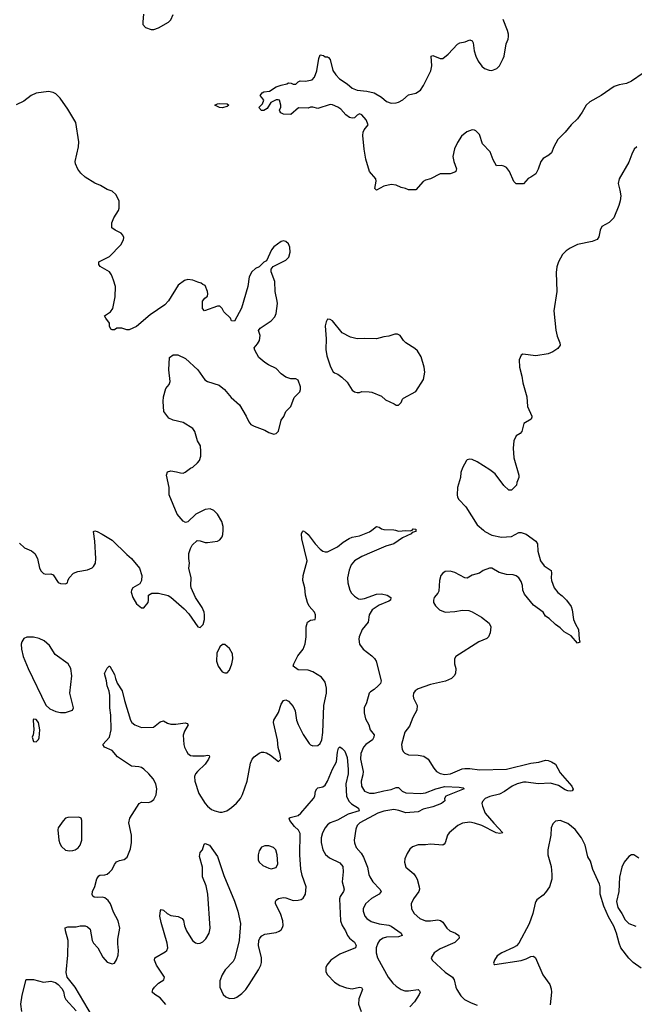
# Model space of a CAD drawing. Header units: inches. Extents: x 1550315 to 1685896, y 510706 to 640504.
# Tile 59 of 256: x 1582176 to 1587194, y 556130 to 564168. Entities that reach past the tile are written whole.
import ezdxf

# ---------------------------------------------------------------- set-up
doc = ezdxf.new("R2010")
doc.units = ezdxf.units.IN
doc.header["$MEASUREMENT"] = 0
doc.layers.add('B5585', color=7, linetype='Continuous')
doc.layers.add('B5586', color=7, linetype='Continuous')

msp = doc.modelspace()

# ---------------------------------------------------------------- linework, layer by layer
at = {"layer": 'B5585', "color": 5}
for points, elevation in [([(1582174.4, 559894.4), (1582216.1, 559856.1), (1582272.3, 559832.3), (1582300.7, 559810), (1582320.5, 559770), (1582338.4, 559690), (1582350, 559664.9), (1582370, 559646), (1582390, 559640.4), (1582430, 559644), (1582450, 559634.8), (1582490, 559572), (1582510, 559566), (1582550, 559562), (1582566, 559570), (1582568, 559588), (1582579, 559610), (1582615.3, 559650), (1582650, 559662), (1582730, 559676.3), (1582767.3, 559692.7), (1582777.2, 559702.8), (1582794, 559730), (1582798.7, 559770), (1582789.7, 559909.7), (1582779, 559990), (1582790, 559996.3), (1582809.4, 559990.6), (1582850, 559968.5), (1582930, 559918.7), (1583050, 559800.5), (1583088.9, 559768.9), (1583154.4, 559690), (1583173, 559630), (1583170.7, 559589.3), (1583156.8, 559563.2), (1583098.8, 559530), (1583088.6, 559511.4), (1583086.7, 559493.3), (1583099.3, 559450), (1583130, 559399.1), (1583170, 559366.8), (1583190, 559366), (1583224, 559410), (1583228.7, 559430), (1583228, 559470), (1583254, 559486), (1583310, 559487.3), (1583387.9, 559467.9), (1583410, 559454.8), (1583518, 559358), (1583557, 559317), (1583630, 559211.3), (1583650, 559206), (1583672.7, 559230), (1583683.7, 559270), (1583686, 559310), (1583682.7, 559330), (1583666, 559370), (1583611.7, 559451.7), (1583576, 559530), (1583572.7, 559550), (1583576.2, 559610), (1583557, 559690), (1583561.2, 559730), (1583556, 559770), (1583557.2, 559810), (1583569.4, 559850.6), (1583583.2, 559876.8), (1583624.7, 559915.3), (1583650, 559914), (1583690, 559900.7), (1583710, 559899.1), (1583790, 559910.7), (1583810, 559920.7), (1583830, 559946), (1583835.6, 559964.4), (1583836.3, 560000)], 660), ([(1582769.3, 556030), (1582630, 556269), (1582564, 556350), (1582556, 556390), (1582569.5, 556530), (1582572.8, 556650), (1582549.4, 556730.6), (1582547, 556753), (1582570, 556762), (1582636.6, 556763.4), (1582670.8, 556770.8), (1582710, 556770.8), (1582730, 556761), (1582750, 556742), (1582768.4, 556650), (1582779.3, 556630), (1582812.7, 556590), (1582855.1, 556515.1), (1582890, 556474.8), (1582930, 556458.8), (1582950, 556466), (1582966.8, 556493.2), (1582979.5, 556530), (1582982.9, 556570), (1582976.6, 556623.4), (1582977.5, 556662.5), (1582992.7, 556750), (1582979.3, 556810), (1582941.7, 556881.7), (1582916.3, 556950), (1582897.6, 556977.6), (1582870, 556998.9), (1582850, 557004.7), (1582810, 557000.7), (1582783.6, 557003.6), (1582772.3, 557012.3), (1582767, 557027), (1582769.5, 557050), (1582788.1, 557091.9), (1582805.3, 557154.7), (1582822, 557178), (1582830, 557183.8), (1582870, 557186), (1582890, 557193.4), (1582910, 557207.7), (1582929.7, 557230.3), (1582949.7, 557270.3), (1582967.4, 557292.6), (1582990, 557303.1), (1583030, 557310.7), (1583053.2, 557330), (1583080.1, 557399.9), (1583089.6, 557450), (1583088.2, 557510), (1583066.6, 557610), (1583074, 557650), (1583151.7, 557768.3), (1583170, 557779.1), (1583230, 557778.4), (1583250, 557784.4), (1583270, 557800.5), (1583290, 557841), (1583295.6, 557890), (1583288.6, 557930), (1583266.6, 557970), (1583230, 558011.9), (1583190, 558048.2), (1583170, 558061.6), (1583150, 558067.3), (1583090, 558074), (1582973.2, 558150), (1582930, 558201.2), (1582868.7, 558230), (1582855.3, 558250), (1582909.6, 558310), (1582922.4, 558370), (1582918.7, 558490), (1582911.5, 558550), (1582911.9, 558651.9), (1582905.8, 558685.8), (1582889.4, 558730), (1582886, 558770), (1582869.3, 558830), (1582890, 558874), (1582906, 558890), (1582912, 558890), (1582950, 558822), (1582957.1, 558790), (1582972.7, 558752.7), (1583013.8, 558690), (1583030.3, 558610), (1583080.3, 558450), (1583092.7, 558430), (1583116.3, 558410), (1583170, 558388.4), (1583267.3, 558392.7), (1583323, 558437), (1583350, 558443.8), (1583384, 558424), (1583410, 558416.8), (1583450, 558417.7), (1583528.2, 558428.2), (1583542.5, 558422.5), (1583550.5, 558410), (1583520.6, 558359.4), (1583511.9, 558328.1), (1583515.5, 558250), (1583520.2, 558230), (1583537, 558197), (1583550, 558178.4), (1583570, 558162), (1583590, 558158), (1583682, 558158), (1583710, 558164), (1583722, 558162), (1583726.8, 558150), (1583718.4, 558130), (1583690.3, 558090), (1583626.4, 558030), (1583610.4, 558010), (1583602.3, 557990), (1583604.9, 557950), (1583638.8, 557850), (1583690.2, 557770), (1583710, 557746.3), (1583741, 557721), (1583770, 557708.1), (1583810, 557698.5), (1583830, 557698.5), (1583866.6, 557710), (1583904.4, 557735.6), (1583947.2, 557772.8), (1583977.7, 557810), (1583996.2, 557843.8), (1584034.5, 557950), (1584060.6, 558099.4), (1584073, 558130), (1584090, 558150.4), (1584130, 558179.3), (1584150, 558188.2), (1584170, 558188.4), (1584190, 558182.4), (1584223.1, 558163.1), (1584290, 558112), (1584308, 558130), (1584302.7, 558170), (1584286.5, 558226.5), (1584280.4, 558290), (1584248.2, 558430), (1584251.6, 558450), (1584288.3, 558511.7), (1584310, 558581), (1584330, 558610.5), (1584350, 558614.9), (1584370, 558603.8), (1584410, 558562), (1584425.8, 558525.8), (1584436.9, 558450), (1584450, 558413.4), (1584490, 558333), (1584538.9, 558258.9), (1584550, 558248.5), (1584570, 558240.3), (1584610, 558242.4), (1584630, 558259.1), (1584643.5, 558290), (1584651.9, 558348.1), (1584659.9, 558570), (1584680.9, 558670), (1584681, 558710), (1584670, 558759.5), (1584640, 558800), (1584570, 558844.4), (1584530, 558858.4), (1584450, 558859.3), (1584408.7, 558890), (1584414, 558910), (1584445.6, 558974.4), (1584489.3, 559030), (1584507.8, 559072.2), (1584515.1, 559130), (1584514.5, 559210), (1584526, 559250), (1584550, 559266), (1584588.7, 559271.3), (1584592.3, 559287.7), (1584592, 559310), (1584584, 559330), (1584540.4, 559380.4), (1584524.7, 559410), (1584509.6, 559470.4), (1584502.9, 559530), (1584487, 559590), (1584489.3, 559630), (1584523, 559750), (1584478.3, 559930), (1584477, 559970), (1584485.2, 559990), (1584490, 559994.8), (1584510, 559984), (1584530, 559964.9), (1584588.2, 559888.2), (1584630, 559845.5), (1584651.3, 559830), (1584670, 559823.8), (1584690, 559823.8), (1584770, 559863.7), (1584816.2, 559903.8), (1584866.3, 559933.7), (1584890, 559944), (1584950, 559955.5), (1585032.9, 559987.1), (1585049.8, 560000)], 640), ([(1585411.3, 560000), (1585411.3, 559990), (1585379.6, 559980.4), (1585371.3, 559970), (1585302.2, 559937.8), (1585230, 559888), (1585166, 559870), (1585050, 559820.7), (1584970, 559785.1), (1584910, 559749.6), (1584883.5, 559716.5), (1584867, 559673), (1584851.8, 559611.8), (1584854.3, 559570), (1584870.4, 559510), (1584885.5, 559485.5), (1584910, 559460.5), (1584940.9, 559440.9), (1584957.6, 559437.6), (1584990, 559442.3), (1585090, 559477.6), (1585130, 559481.3), (1585176, 559470), (1585206.8, 559450), (1585202.8, 559430), (1585190, 559420.9), (1585110, 559386.9), (1585054.4, 559350), (1585030.5, 559310), (1585020.7, 559250), (1584973.4, 559190), (1584946.4, 559130), (1584944.4, 559110), (1584950.6, 559070), (1584980.7, 559030), (1585050, 558974), (1585071.9, 558951.9), (1585085.5, 558930), (1585126, 558770), (1585120.5, 558750), (1585103.8, 558730), (1585070, 558700.5), (1585038.9, 558681.1), (1585030.4, 558670), (1585007.6, 558590), (1584988.7, 558550), (1584988.9, 558510), (1585000.6, 558460.6), (1585025.7, 558410), (1585038.4, 558370), (1585070.6, 558330), (1585068.4, 558310), (1585055.3, 558290), (1585002.6, 558250), (1584983.9, 558230), (1584962.2, 558177.8), (1584959.1, 558130), (1584979.4, 558030), (1584978, 558002), (1584965.2, 557950), (1584966.4, 557910), (1584990, 557868.9), (1585032.4, 557852.4), (1585070, 557854.3), (1585150, 557873.7), (1585210, 557882.4), (1585250, 557898.7), (1585270, 557900.4), (1585299.5, 557870), (1585330, 557856.1), (1585449.9, 557850.1), (1585490, 557856.5), (1585572.3, 557890), (1585648.4, 557908.4), (1585762.8, 557902.8), (1585795.9, 557895.9), (1585804.7, 557890), (1585654.8, 557830), (1585644, 557810), (1585646.8, 557790), (1585621, 557770), (1585550, 557741.7), (1585470, 557723.5), (1585430, 557700.4), (1585330, 557692.8), (1585272.3, 557712.3), (1585230, 557718.9), (1585150, 557706.2), (1585099.6, 557690), (1584953.1, 557610), (1584932.6, 557590), (1584921.1, 557558.9), (1584906.4, 557470), (1584908.6, 557448.6), (1584923.2, 557410), (1584963.4, 557363.3), (1584983.2, 557330), (1585016.1, 557250), (1585025.2, 557190), (1585034.6, 557170), (1585059.6, 557130), (1585116.5, 557070), (1585127, 557050), (1585112.2, 557030), (1585047.1, 556992.9), (1584999.6, 556950), (1584980.3, 556910), (1584979.6, 556890), (1584993.8, 556850), (1585010, 556829.1), (1585045.2, 556805.2), (1585110, 556786.5), (1585190, 556776.5), (1585208.7, 556768.7), (1585290.4, 556710), (1585299.1, 556690), (1585270, 556681.4), (1585170, 556677.5), (1585142.4, 556670), (1585114.3, 556650), (1585100.7, 556630), (1585086.2, 556590), (1585086.9, 556550), (1585098.5, 556510), (1585185.2, 556350), (1585223.1, 556303.1), (1585250, 556278.7), (1585291.1, 556251.1), (1585320.8, 556240.8), (1585350, 556238.8), (1585430, 556250.3), (1585440.5, 556240.5), (1585444.4, 556230), (1585437.4, 556210), (1585398.7, 556150), (1585361.1, 556110)], 640), ([(1585245, 560000), (1585270, 559992.7), (1585330, 559997.6), (1585365.2, 559994.8), (1585380.4, 559999.6), (1585380.7, 560000)], 640), ([(1585961.5, 560000), (1585973.4, 559990), (1586030, 559960.3), (1586110, 559943.1), (1586191.3, 559948.7), (1586250, 559981), (1586270, 559981), (1586310, 559966.8), (1586391, 559910), (1586402.8, 559890), (1586406.8, 559830), (1586427.3, 559750), (1586458.8, 559710), (1586516, 559670), (1586518.8, 559650), (1586514, 559610), (1586517.3, 559590), (1586540.7, 559530), (1586570, 559490.8), (1586605.2, 559465.2), (1586641, 559430), (1586678.4, 559378.4), (1586687.7, 559350), (1586698.8, 559270), (1586713.2, 559233.2), (1586738, 559190), (1586742.8, 559110), (1586750, 559086), (1586730, 559079.3), (1586677.6, 559137.6), (1586622, 559170), (1586590, 559204), (1586549.4, 559229.4), (1586500.2, 559280.2), (1586470, 559298), (1586448.7, 559330), (1586370, 559389.2), (1586298, 559478), (1586285.1, 559510), (1586280.5, 559550), (1586270, 559581.2), (1586251.8, 559610), (1586230, 559627), (1586205.2, 559634.8), (1586150, 559639.3), (1586090, 559655.1), (1586030, 559689.4), (1586011.5, 559691.5), (1585961, 559670), (1585930, 559649), (1585870, 559632.7), (1585830, 559609.4), (1585810, 559612.3), (1585730, 559653.6), (1585690, 559664.5), (1585650, 559663.7), (1585630, 559649.3), (1585615.5, 559630), (1585603, 559590), (1585597.3, 559502.7), (1585590, 559485.2), (1585560.5, 559450), (1585553.4, 559430), (1585555.5, 559410), (1585570, 559384), (1585604, 559350), (1585650, 559332.2), (1585730, 559336.4), (1585790, 559348.2), (1585843.8, 559343.8), (1585870, 559333.4), (1585946.8, 559290), (1586010, 559241), (1586022.8, 559210), (1586017.3, 559162.7), (1586004.7, 559130), (1585990, 559115.3), (1585924.7, 559090), (1585738, 558970), (1585726, 558950), (1585726.8, 558910), (1585736.3, 558870), (1585733.4, 558830), (1585724, 558810), (1585702.8, 558790), (1585651.9, 558768.1), (1585530, 558739.6), (1585430, 558705.1), (1585405.5, 558690), (1585390.6, 558670), (1585388.1, 558648.1), (1585390.7, 558630), (1585420.7, 558570), (1585418, 558530), (1585385.3, 558470), (1585359.1, 558400.9), (1585320.3, 558350), (1585293.4, 558250), (1585297.6, 558210), (1585308.4, 558190), (1585320.5, 558180.5), (1585350, 558167.4), (1585430, 558164.4), (1585475.6, 558155.6), (1585510.6, 558130), (1585556.1, 558056.1), (1585578.8, 558030), (1585610, 558012.7), (1585647.1, 558007.1), (1585694, 558010), (1585789.1, 558050.9), (1585810, 558054.4), (1585850, 558055.2), (1585930, 558044.3), (1586150.2, 558050.2), (1586350, 558099.6), (1586414.6, 558105.4), (1586470, 558121.6), (1586490, 558118.7), (1586518.8, 558110), (1586550.4, 558090), (1586590, 558020.5), (1586684.9, 557910), (1586694.2, 557885.8), (1586687.7, 557872.3), (1586670.3, 557869.7), (1586650, 557873.7), (1586630, 557881.2), (1586575.8, 557915.8), (1586510, 557934), (1586410, 557929.3), (1586310, 557944.3), (1586290, 557943.6), (1586238.9, 557930), (1586197.6, 557910), (1586134.2, 557865.8), (1586094.1, 557845.9), (1586014.4, 557825.6), (1585975.5, 557810), (1585954.1, 557785.9), (1585950.3, 557770), (1585953.3, 557746.7), (1585976.3, 557690), (1586047.1, 557607.1), (1586121, 557530), (1586094.9, 557525.1), (1586066, 557530), (1585950, 557588.7), (1585890, 557609.7), (1585850, 557615.8), (1585790, 557607.6), (1585753.4, 557590), (1585682.4, 557530), (1585668.8, 557510), (1585650, 557449), (1585642.8, 557437.2), (1585631, 557430), (1585530, 557438.3), (1585490, 557432.2), (1585428.7, 557431.3), (1585384.4, 557415.6), (1585362.6, 557397.4), (1585338.6, 557361.4), (1585321.8, 557318.2), (1585318, 557290), (1585329.1, 557249.1), (1585394.4, 557194.4), (1585411.5, 557171.5), (1585422, 557150), (1585438.4, 557090), (1585440.4, 557070), (1585434.9, 557050), (1585390.4, 556990), (1585372, 556950), (1585374.6, 556910), (1585397.7, 556870), (1585442, 556830), (1585490, 556812.2), (1585530, 556810.2), (1585590, 556818), (1585612.8, 556812.8), (1585630, 556800.5), (1585664.6, 556750), (1585687, 556730), (1585733.4, 556710), (1585762.4, 556690), (1585763.7, 556670), (1585730, 556634.3), (1585610, 556583.5), (1585560.5, 556550), (1585536.3, 556510), (1585544.9, 556490), (1585650.9, 556390.9), (1585708.5, 556350), (1585718.4, 556338.4), (1585724.2, 556330), (1585737, 556270), (1585745.7, 556250), (1585778.5, 556198.5), (1585809, 556169), (1585861.2, 556141.2), (1585910, 556123.2)], 660), ([(1583370, 556127.1), (1583322, 556182), (1583278.4, 556210), (1583258, 556230), (1583261.7, 556250), (1583276.9, 556270), (1583310, 556301.1), (1583353.2, 556330), (1583359.3, 556350), (1583293.5, 556450), (1583276.3, 556490), (1583279.5, 556510), (1583363.3, 556556.7), (1583377, 556570), (1583385.1, 556590), (1583381.3, 556630), (1583330, 556797.2), (1583321.4, 556850), (1583324.9, 556895.1), (1583330, 556902.8), (1583350, 556897.3), (1583379.1, 556870), (1583410, 556853.7), (1583470, 556846.4), (1583502, 556830), (1583512.9, 556812.9), (1583521.3, 556770), (1583538.8, 556730), (1583586.5, 556650), (1583610, 556630.3), (1583630, 556624.9), (1583650, 556628.9), (1583670, 556639), (1583696.3, 556663.7), (1583721.8, 556710), (1583729.8, 556750), (1583712, 557030), (1583697.3, 557097.3), (1583669.7, 557170), (1583669.7, 557250), (1583643.2, 557336.8), (1583648.7, 557370), (1583669, 557391), (1583682, 557438), (1583690, 557442.8), (1583724.7, 557430), (1583790, 557337.3), (1583841.6, 557181.6), (1583930, 556970.5), (1583958.2, 556890), (1583979.6, 556790), (1583967.7, 556650), (1583933, 556507), (1583920, 556480), (1583854.3, 556410), (1583828, 556370), (1583810, 556322), (1583809.1, 556270), (1583837.6, 556210), (1583858, 556190), (1583890, 556176.5), (1583930, 556178.9), (1583950, 556187.6), (1583990, 556217.4), (1584021.1, 556250), (1584049.7, 556290), (1584126, 556410), (1584144.2, 556450), (1584149.6, 556470), (1584149.6, 556510), (1584124.4, 556610), (1584128.4, 556650), (1584136.9, 556670), (1584151.6, 556688.4), (1584176.5, 556703.5), (1584270, 556716.9), (1584294, 556726), (1584310, 556738), (1584322, 556758), (1584326.6, 556773.4), (1584324, 556810), (1584306.2, 556870), (1584264, 556950), (1584264.2, 556970), (1584270, 556980.7), (1584287.7, 556992.3), (1584330, 557000.3), (1584350, 556998.7), (1584410, 556977.8), (1584450, 556980.3), (1584473.6, 556986.4), (1584490, 556996.4), (1584510.6, 557029.4), (1584513.6, 557090), (1584481.7, 557181.7), (1584472.1, 557232.1), (1584463, 557350), (1584465.1, 557525.1), (1584452, 557550), (1584420.6, 557580.6), (1584382.7, 557630), (1584375.3, 557650), (1584384.1, 557655.9), (1584450, 557671.8), (1584470, 557688.8), (1584574.2, 557810), (1584584.5, 557830), (1584591.2, 557870), (1584600.9, 557890), (1584610, 557895.8), (1584650, 557904), (1584670, 557918), (1584689.3, 557950.7), (1584730, 558048), (1584762.3, 558110), (1584771.4, 558188.6), (1584780.1, 558219.9), (1584790, 558230.7), (1584810, 558218.8), (1584830, 558197.3), (1584850, 558144.7), (1584859, 558050), (1584856.6, 558010), (1584840.1, 557930), (1584845.1, 557825.1), (1584864.7, 557784.7), (1584885.5, 557765.5), (1584941.3, 557730), (1584948.4, 557710), (1584857.4, 557682.6), (1584770, 557633.5), (1584710, 557611.8), (1584690, 557596), (1584670, 557571.2), (1584648.6, 557530), (1584638.5, 557490), (1584638, 557450), (1584650, 557390.7), (1584671.4, 557351.4), (1584705.1, 557325.1), (1584790, 557285.3), (1584814, 557254), (1584816.9, 557210), (1584809.3, 557130), (1584824, 557070), (1584821, 557050), (1584792.5, 557010), (1584786.7, 556990), (1584794.6, 556810), (1584810, 556771.7), (1584836.5, 556730), (1584852, 556690), (1584868.2, 556670), (1584910, 556635.8), (1584924.2, 556610), (1584916.4, 556590), (1584790, 556538.5), (1584717.6, 556490), (1584683.7, 556450), (1584675.8, 556430), (1584675.8, 556395.8), (1584690.4, 556370), (1584747, 556310), (1584790, 556283.2), (1584844, 556264), (1584890, 556256.2), (1584950, 556270.4), (1584967.5, 556267.5), (1584973.7, 556250), (1584944.5, 556175.5), (1584943.5, 556130), (1584965.1, 556070)], 620), ([(1587250, 556423.7), (1587185.2, 556470), (1587150, 556505.2), (1587084.5, 556590), (1587070, 556628), (1587049.2, 556710), (1587026.8, 556766.8), (1586982.7, 556842.7), (1586944.5, 556930), (1586914.5, 557030), (1586914.5, 557090), (1586909.5, 557110), (1586856.2, 557230), (1586836.9, 557296.9), (1586813.3, 557333.3), (1586793.6, 557430), (1586761.6, 557490), (1586710, 557555.6), (1586650, 557607), (1586590, 557629.4), (1586550, 557624), (1586530, 557604), (1586514, 557570), (1586513, 557510), (1586488.7, 557390), (1586488.5, 557350), (1586515.2, 557255.3), (1586520.2, 557190), (1586520.3, 557150), (1586500.9, 557090), (1586470, 557041.6), (1586450, 557020.7), (1586398.5, 556981.5), (1586390.4, 556969.6), (1586383.4, 556956.6), (1586364.4, 556870), (1586334.6, 556785.4), (1586251.8, 556628.2), (1586231.8, 556608.2), (1586207.2, 556592.8), (1586111.3, 556550), (1586074.4, 556525.6), (1586051.3, 556490), (1586045.4, 556465.4), (1586050, 556454), (1586054, 556454), (1586270, 556488.4), (1586310, 556500.4), (1586350, 556519.3), (1586370, 556522), (1586388.4, 556508.4), (1586446, 556370), (1586503.1, 556290), (1586515.8, 556255.8), (1586519, 556230), (1586505.8, 556125.8)], 680), ([(1587230, 557323.7), (1587190, 557349.3), (1587170, 557349.5), (1587150, 557335.1), (1587110.3, 557290), (1587091.8, 557250), (1587072.7, 557167.3), (1587068.4, 557050), (1587048.4, 556970), (1587058.7, 556918.7), (1587092.7, 556870), (1587119.9, 556819.9), (1587150, 556790.5), (1587206.6, 556766.6)], 680), ([(1582194.5, 556070), (1582185.1, 556130), (1582195.1, 556204.9), (1582230, 556331.3), (1582290, 556330.8), (1582370, 556310.8), (1582430, 556318.8), (1582467.1, 556307.1), (1582490.7, 556290.7), (1582519.8, 556259.8), (1582533.2, 556233.2), (1582542, 556190), (1582553, 556170), (1582636.5, 556076.5)], 640)]:
    msp.add_lwpolyline(points, dxfattribs=dict(at, elevation=elevation))
for points, elevation in [([(1582290, 559126.3), (1582234, 559126), (1582210, 559115.1), (1582193, 559090), (1582188.2, 559070), (1582190.4, 559030), (1582203.7, 558970), (1582244.9, 558870), (1582390, 558571.3), (1582421.6, 558541.6), (1582470, 558518.8), (1582510, 558510.8), (1582548.9, 558511.1), (1582590, 558524.7), (1582608.4, 558531.6), (1582614, 558550), (1582585.6, 558670), (1582602, 558810), (1582593.3, 558870), (1582572, 558910), (1582466.6, 558986.6), (1582419.1, 559059.1), (1582376.1, 559096.1), (1582335.2, 559115.2)], 660), ([(1583850, 559068), (1583832.7, 559067.3), (1583811.3, 559048.7), (1583784.9, 558995.1), (1583783.1, 558930), (1583797.1, 558890), (1583830, 558844), (1583850, 558834.8), (1583870, 558836), (1583890, 558858), (1583909.3, 558910), (1583916, 558950), (1583912.3, 558990), (1583890, 559035.3)], 660), ([(1582290, 558458), (1582286, 558450), (1582291.3, 558370), (1582286, 558330), (1582278, 558310), (1582290, 558274), (1582310, 558272), (1582330, 558292), (1582334.8, 558305.2), (1582339.3, 558370), (1582328.7, 558430), (1582310, 558455.3)], 660), ([(1582658, 557658), (1582570, 557655.3), (1582550, 557648), (1582530, 557628), (1582504, 557590), (1582490.5, 557569.5), (1582486.9, 557553.1), (1582494.9, 557470), (1582502.4, 557442.4), (1582517.2, 557417.2), (1582550, 557388), (1582582.8, 557382.8), (1582610, 557384.4), (1582630, 557390.4), (1582653.4, 557406.6), (1582669.6, 557430), (1582682.4, 557470), (1582684, 557630), (1582678, 557650)], 660), ([(1584210, 557422.9), (1584177.5, 557422.5), (1584150, 557412.7), (1584130, 557382), (1584122, 557350), (1584124, 557310), (1584130.8, 557290), (1584162, 557262), (1584210, 557240.5), (1584230, 557236.3), (1584270, 557247.3), (1584282.7, 557277.3), (1584277.6, 557350), (1584266.6, 557390), (1584249, 557410)], 640)]:
    msp.add_lwpolyline(points, close=True, dxfattribs=dict(at, elevation=elevation))
at = {"layer": 'B5586', "color": 5}
for points, elevation in [([(1583186, 564214), (1583180.5, 564150), (1583182, 564130), (1583204.2, 564104.2), (1583250, 564087.7), (1583270, 564087.7), (1583310, 564100.7), (1583390, 564146.8), (1583410, 564166), (1583429.4, 564210)], 660), ([(1587267.5, 563732.5), (1587170, 563665.1), (1587130, 563647.3), (1587070, 563636.9), (1587030, 563621.6), (1586924, 563550), (1586830, 563497.6), (1586800.5, 563470), (1586768.1, 563411.9), (1586730, 563359), (1586678.8, 563310), (1586630, 563248.7), (1586570, 563188.7), (1586537.3, 563130), (1586518, 563082), (1586496.8, 563063.2), (1586450, 563034), (1586431, 563010), (1586410, 562948), (1586390, 562908.7), (1586350, 562882), (1586327.5, 562872.5), (1586290, 562828.7), (1586228.7, 562828.7), (1586210, 562848), (1586174, 562930), (1586150, 562961.2), (1586130, 562973.2), (1586110, 562977.2), (1586070, 562974), (1586042.9, 563022.9), (1586017, 563090), (1585954, 563154), (1585929.4, 563230), (1585899.7, 563259.8), (1585890, 563265.6), (1585870, 563267.8), (1585826.6, 563253.4), (1585782.4, 563217.6), (1585750, 563166), (1585726.6, 563113.4), (1585712.2, 563050), (1585719.3, 563010), (1585742.8, 562950), (1585738, 562930), (1585730, 562922), (1585690, 562909.2), (1585610, 562908.7), (1585530, 562868.7), (1585490, 562858), (1585470, 562848), (1585410, 562778), (1585350, 562778), (1585326, 562790), (1585290, 562798), (1585250, 562818), (1585210, 562822), (1585150, 562809), (1585090, 562775.3), (1585075.3, 562790), (1585085.2, 562850), (1585084, 562870), (1585033.2, 562930), (1585002.9, 563030), (1584989.5, 563110.5), (1584978.6, 563221.4), (1584981.2, 563250), (1584989.2, 563270), (1585021.2, 563310), (1585005.1, 563350), (1584970, 563391.8), (1584950, 563399.6), (1584930.3, 563389.7), (1584910, 563367.3), (1584890, 563363.1), (1584870, 563369.8), (1584839.7, 563390), (1584796.9, 563436.9), (1584774.5, 563454.5), (1584730, 563473.6), (1584710, 563476.9), (1584610, 563443.7), (1584570, 563454), (1584550, 563454), (1584530, 563446.6), (1584451.3, 563448.7), (1584390, 563395.3), (1584330, 563398), (1584307.3, 563407.3), (1584300.4, 563420.4), (1584298, 563430), (1584307.3, 563452.7), (1584308, 563470), (1584298, 563510), (1584286.4, 563513.6), (1584270, 563514), (1584226.8, 563493.2), (1584196.9, 563443.1), (1584170, 563426), (1584150, 563426), (1584128, 563450), (1584158, 563482), (1584168, 563510), (1584154, 563534), (1584138, 563550), (1584155.3, 563570), (1584170, 563578.8), (1584215.3, 563584.7), (1584270, 563618.8), (1584310, 563634.8), (1584356.4, 563643.6), (1584370, 563651.3), (1584391.1, 563651.1), (1584410, 563642), (1584430, 563642), (1584450, 563662), (1584466, 563670), (1584510, 563666), (1584563.7, 563676.3), (1584582, 563698), (1584601.2, 563750), (1584619, 563850), (1584630, 563882), (1584656, 563876), (1584670, 563864.7), (1584690, 563864.7), (1584698, 563858), (1584710, 563842), (1584733.8, 563753.8), (1584757, 563717), (1584785.9, 563685.9), (1584850, 563644.4), (1584889.2, 563609.2), (1584930, 563591.6), (1585010, 563585.7), (1585070, 563570.3), (1585130, 563534.9), (1585170, 563499.5), (1585210, 563486.7), (1585250, 563488.5), (1585270, 563494.9), (1585305.3, 563514.7), (1585350, 563553.4), (1585410, 563567.7), (1585447.9, 563592.1), (1585471.8, 563630), (1585531.8, 563750), (1585539.6, 563790), (1585535.3, 563870), (1585550, 563876.3), (1585610, 563850.4), (1585630, 563852.4), (1585673.6, 563886.4), (1585750, 563968.5), (1585770, 563980.4), (1585812.3, 563987.7), (1585850, 564002.8), (1585870, 563996), (1585879.1, 563979.1), (1585887.5, 563912.5), (1585899.5, 563870), (1585919.5, 563830), (1585948.2, 563788.2), (1585970.7, 563770), (1586010, 563755.3), (1586030, 563753.7), (1586072.3, 563770), (1586094, 563790), (1586124.7, 563850), (1586131.5, 563870), (1586146.6, 563970), (1586163.5, 564010), (1586166.9, 564030), (1586166.9, 564050), (1586159.2, 564079.2), (1586122.7, 564170)], 640), ([(1583836.3, 560000), (1583836.9, 560030), (1583827, 560070), (1583792.3, 560130), (1583761.7, 560161.7), (1583730, 560175.1), (1583690, 560169.6), (1583614.8, 560130), (1583550, 560068.7), (1583530, 560064), (1583510, 560074), (1583462.7, 560130), (1583396.2, 560290), (1583395.6, 560350), (1583373.2, 560450), (1583383.2, 560476.8), (1583410, 560484.9), (1583457.5, 560477.5), (1583490, 560467.3), (1583510, 560466.8), (1583526.3, 560473.7), (1583570, 560506), (1583590, 560514.8), (1583629, 560550), (1583644, 560570), (1583655.1, 560604.9), (1583656.2, 560643.8), (1583651.5, 560690), (1583627, 560730), (1583607, 560807), (1583589.5, 560829.5), (1583510, 560879), (1583430, 560898), (1583394.6, 560914.6), (1583354, 560970), (1583346, 561050), (1583349.4, 561090), (1583370, 561158), (1583397.2, 561190), (1583405.6, 561214.4), (1583394, 561310), (1583398, 561410), (1583428.4, 561431.6), (1583468.4, 561431.6), (1583530, 561401), (1583630, 561308.2), (1583687, 561227), (1583710, 561215.5), (1583805.2, 561185.2), (1583848.1, 561148.1), (1583903.4, 561083.4), (1583970, 561024), (1584025.5, 560930), (1584045.5, 560885.5), (1584063.6, 560863.6), (1584090, 560848.5), (1584177.6, 560817.6), (1584210, 560799.1), (1584250, 560784), (1584270, 560790.8), (1584289.2, 560810), (1584310, 560898), (1584331.8, 560928.2), (1584349, 560970), (1584389.3, 561010.7), (1584417.2, 561082.8), (1584464, 561130), (1584469.2, 561150), (1584469.4, 561170), (1584450, 561224), (1584430, 561236), (1584390, 561235.1), (1584348.7, 561250), (1584310, 561276), (1584270, 561319.5), (1584208, 561350), (1584178, 561370), (1584128.7, 561410), (1584095.3, 561470), (1584089, 561490), (1584118, 561522), (1584134.5, 561550), (1584139.3, 561590), (1584126, 561630), (1584138, 561650), (1584230, 561710.7), (1584258, 561742), (1584269.6, 561770), (1584280.5, 561850), (1584278.7, 561870), (1584262.6, 561950), (1584258.7, 562030), (1584229, 562110), (1584228.7, 562130), (1584246.3, 562153.7), (1584350, 562204.9), (1584372.1, 562230), (1584383.5, 562270), (1584381.3, 562310), (1584370, 562339.3), (1584350, 562358), (1584330, 562362), (1584310, 562358), (1584250, 562313.2), (1584230.7, 562290), (1584190, 562198), (1584170, 562188), (1584130.9, 562149.1), (1584102, 562138), (1584070, 562109), (1584050, 562068), (1584039.1, 561990), (1583986.4, 561813.6), (1583930, 561706), (1583906, 561710), (1583898, 561730), (1583843.1, 561783.1), (1583828.9, 561808.9), (1583810, 561828), (1583790, 561828.7), (1583686, 561790), (1583668, 561810), (1583669.2, 561870), (1583686.6, 561893.4), (1583708.7, 561910), (1583712.3, 561930), (1583709, 561950), (1583690, 561998), (1583670, 562006), (1583658, 562018), (1583630, 562024), (1583590, 562040.7), (1583550, 562046.6), (1583520.4, 562039.6), (1583470, 562001.2), (1583390, 561872.7), (1583359.9, 561840.1), (1583241.1, 561758.9), (1583130, 561664), (1583070, 561635.3), (1583050, 561635.3), (1583010, 561649), (1582970, 561649), (1582950, 561635.3), (1582930, 561635.3), (1582921.2, 561641.2), (1582910, 561666), (1582909, 561690), (1582878, 561730), (1582869, 561750), (1582916.5, 561783.5), (1582935.3, 561810), (1582955.5, 561904.5), (1582957, 561990), (1582942.5, 562042.5), (1582925.2, 562085.2), (1582908.7, 562110), (1582833.6, 562153.6), (1582822, 562170), (1582822, 562190), (1582910, 562234.8), (1583001.2, 562330), (1583024, 562370), (1583025.2, 562390), (1583019, 562410), (1583004.1, 562424.1), (1582955.3, 562450), (1582929, 562470), (1582929.2, 562510), (1582945.2, 562550), (1582984, 562610), (1582988.7, 562630), (1582988.4, 562688.4), (1582960.4, 562740.4), (1582930, 562768), (1582890, 562782), (1582834.8, 562814.8), (1582790, 562833.2), (1582710, 562881.2), (1582673.8, 562913.8), (1582650, 562949), (1582632, 562990), (1582629.5, 563010), (1582656.9, 563130), (1582658, 563170), (1582633, 563330), (1582570, 563437.2), (1582507.7, 563527.7), (1582470, 563562.7), (1582450, 563572.7), (1582410, 563580.9), (1582310, 563569.4), (1582270.8, 563550), (1582210, 563502.7), (1582147.9, 563472.1)], 660), ([(1587213.4, 563130), (1587193, 563110), (1587172.7, 563070), (1587150, 563004), (1587070.8, 562870), (1587062.8, 562830), (1587076.7, 562776.7), (1587083, 562730), (1587079.3, 562690), (1587068.2, 562650), (1587027.3, 562550), (1586988.2, 562511.8), (1586930, 562479), (1586916.3, 562450), (1586903.8, 562396.2), (1586890, 562374), (1586850, 562357.2), (1586730, 562332), (1586670, 562303.6), (1586638.2, 562281.8), (1586608.5, 562250), (1586574, 562190), (1586561.6, 562150), (1586556.7, 562103.3), (1586561.6, 561950), (1586537.1, 561790), (1586553.3, 561633.3), (1586564.9, 561584.9), (1586585.5, 561530), (1586587.7, 561510), (1586570, 561482.7), (1586530, 561457.2), (1586490, 561441.2), (1586390, 561423.7), (1586282.8, 561437.2), (1586270, 561428), (1586254.8, 561390), (1586257.1, 561330), (1586276.7, 561256.7), (1586283.1, 561203.1), (1586315.8, 561090), (1586321.6, 561010), (1586358, 560930), (1586358, 560922), (1586352, 560908), (1586292, 560870), (1586275.3, 560804.7), (1586262, 560790), (1586230.6, 560769.4), (1586210.6, 560729.4), (1586204.9, 560670), (1586210.8, 560590), (1586251.6, 560448.4), (1586252, 560430), (1586234, 560390), (1586232.7, 560367.3), (1586192.7, 560327.3), (1586170, 560328), (1586130, 560364), (1586059.1, 560459.1), (1586013.8, 560493.8), (1585910, 560559.3), (1585870, 560577.2), (1585850, 560579), (1585830, 560575.3), (1585824.7, 560570), (1585791, 560510), (1585778.8, 560470), (1585774, 560430), (1585750.5, 560349.5), (1585748, 560290), (1585750.6, 560270), (1585760.7, 560250), (1585819.1, 560190), (1585910, 560043), (1585961.5, 560000)], 660), ([(1585049.8, 560000), (1585090, 560030.7), (1585110, 560026), (1585130.6, 560010.6), (1585150, 560004.9), (1585230, 560004.4), (1585245, 560000)], 640), ([(1585380.7, 560000), (1585389.6, 560010.4), (1585411.3, 560010), (1585411.3, 560000)], 640)]:
    msp.add_lwpolyline(points, dxfattribs=dict(at, elevation=elevation))
for points, elevation in [([(1583830, 563449.6), (1583808, 563450), (1583768.7, 563470), (1583790, 563481), (1583810, 563484), (1583870, 563481), (1583884.7, 563470), (1583870, 563459)], 640), ([(1584690, 561722.4), (1584677.6, 561702.4), (1584671, 561669), (1584678.6, 561561.5), (1584675.1, 561475.1), (1584684.4, 561424.4), (1584712.7, 561332.7), (1584734, 561294), (1584744.9, 561284.9), (1584774.6, 561274.6), (1584806.8, 561250), (1584848.6, 561208.6), (1584890, 561144.7), (1584910, 561131), (1584930, 561124.7), (1584950, 561124.7), (1584970, 561131.3), (1585029.1, 561130.9), (1585050, 561126), (1585130, 561094.8), (1585163.8, 561063.8), (1585233, 561033), (1585250, 561021), (1585270, 561022), (1585290, 561042), (1585302, 561070), (1585310, 561078), (1585410, 561131.3), (1585472.3, 561230), (1585485.1, 561290), (1585479.6, 561330), (1585454.6, 561414.6), (1585424.2, 561464.2), (1585402.9, 561482.9), (1585329.4, 561530), (1585309.3, 561550), (1585281.2, 561590), (1585261.5, 561601.5), (1585238.5, 561601.5), (1585190, 561584), (1585150, 561579), (1585090, 561562.7), (1584990, 561566), (1584930, 561562.4), (1584876, 561576), (1584810, 561611.5), (1584730, 561708.5), (1584710, 561721.7)], 660)]:
    msp.add_lwpolyline(points, close=True, dxfattribs=dict(at, elevation=elevation))

doc.saveas('drawing.dxf')
